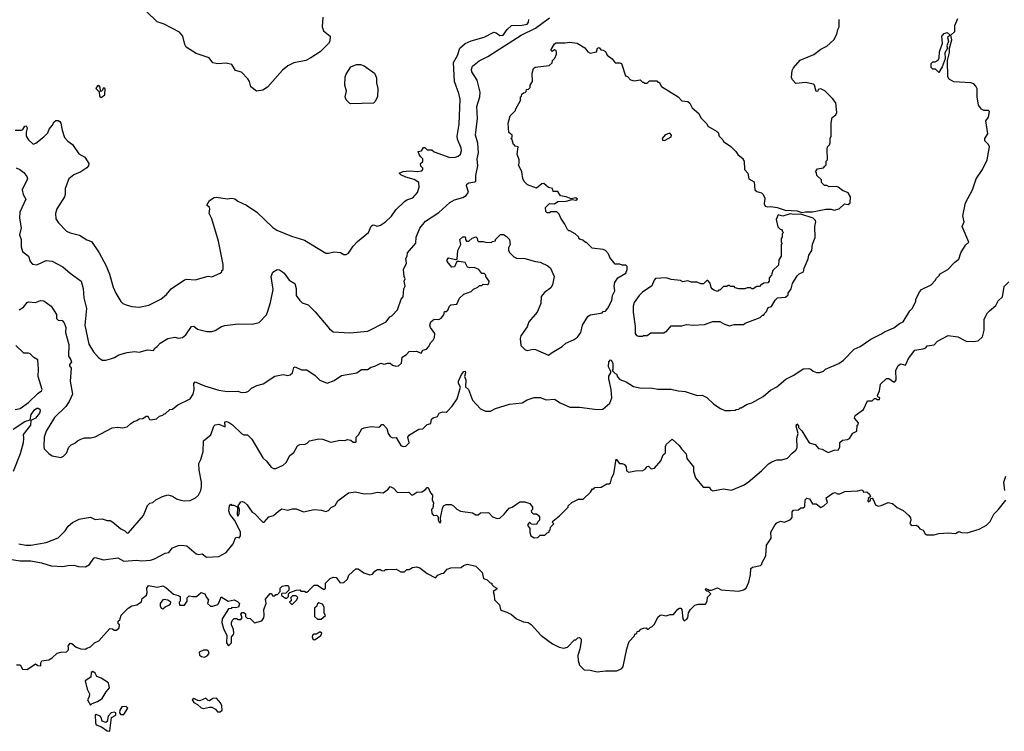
# Model space of a CAD drawing. Extents: x 2210602 to 2357277, y 510288 to 673808.
# Tile 47 of 256: x 2251221 to 2259496, y 556830 to 562815. Entities that reach past the tile are written whole.
import ezdxf

# ---------------------------------------------------------------- set-up
doc = ezdxf.new("R2010")
doc.units = 0

msp = doc.modelspace()

# ---------------------------------------------------------------- linework, layer by layer
at = {"layer": '0CON05XD'}
for points in [[(2253767.5, 562835), (2253762.5, 562755), (2253775, 562720), (2253830, 562675), (2253827, 562633), (2253816.4, 562613.6), (2253747.5, 562545), (2253667.5, 562495), (2253625, 562472.5), (2253525, 562452.5), (2253475, 562427.5), (2253430.7, 562389.3), (2253305, 562247.5), (2253265, 562222.5), (2253210, 562215), (2253165, 562250), (2253153.3, 562295), (2253138, 562318), (2253085, 562373.3), (2253035, 562387.5), (2253005, 562436.7), (2252955, 562450), (2252885, 562444), (2252845, 562453.3), (2252812.5, 562495), (2252705, 562530), (2252620, 562585), (2252608.8, 562605), (2252591.2, 562675), (2252565, 562710), (2252435, 562776), (2252377.7, 562797.7), (2252286.7, 562885)], [(2251184.3, 561884.3), (2251235, 561886), (2251247.7, 561892.3), (2251265, 561920), (2251275, 561923.3), (2251283.8, 561905), (2251274.2, 561865.8), (2251276, 561835), (2251295, 561803.3), (2251335, 561768.8), (2251356.7, 561775), (2251425, 561830.8), (2251456.4, 561863.6), (2251470, 561895), (2251495.4, 561924.6), (2251511.1, 561955), (2251523.9, 561966.1), (2251545, 561967.8), (2251558.9, 561958.9), (2251568.1, 561945), (2251576.9, 561885), (2251597.5, 561825), (2251625, 561792.9), (2251663.8, 561765), (2251717.9, 561687.9), (2251768, 561658), (2251801.2, 561605), (2251798.8, 561585), (2251785, 561568.8), (2251735, 561534.2), (2251675, 561511.2), (2251633.3, 561475), (2251603.3, 561395), (2251603.3, 561345), (2251596.7, 561325), (2251532.5, 561225), (2251523.3, 561185), (2251525, 561140), (2251547.5, 561105), (2251615, 561037.5), (2251645, 561023.3), (2251725, 561003.3), (2251784.1, 560964.1), (2251825, 560950), (2251888.8, 560855), (2251946.7, 560745), (2251976.2, 560675), (2252006.7, 560565), (2252030, 560515), (2252072.5, 560445), (2252089.3, 560429.3), (2252116.7, 560416.7), (2252165, 560402.5), (2252225, 560396.7), (2252306.4, 560413.6), (2252406.1, 560463.9), (2252455, 560502.5), (2252495, 560552.5), (2252605, 560626.7), (2252625, 560632.5), (2252695, 560626.7), (2252805, 560657.5), (2252835, 560652.5), (2252907, 560683), (2252920, 560695), (2252920, 560705), (2252930, 560715), (2252932.5, 560755), (2252893, 560953), (2252835, 561140), (2252813.6, 561183.6), (2252820, 561225), (2252815.9, 561235.9), (2252793.8, 561255), (2252817.5, 561295), (2252855, 561320), (2252875, 561323.3), (2252965, 561307.5), (2253005, 561313.3), (2253028.3, 561308.3), (2253055, 561287.5), (2253126.1, 561256.1), (2253215, 561196.7), (2253348.3, 561068.3), (2253382.5, 561045), (2253505, 560993.8), (2253615, 560960), (2253795, 560852.5), (2253815, 560850), (2253865, 560862.5), (2253917, 560857), (2253945, 560840), (2253965, 560840), (2253985, 560850), (2254025, 560910), (2254060.7, 560949.3), (2254152.5, 561025), (2254175, 561077.5), (2254185, 561087.5), (2254195, 561090), (2254225, 561077.5), (2254253.6, 561086.4), (2254296.1, 561113.9), (2254345, 561163.3), (2254383.3, 561215), (2254455, 561286.7), (2254475, 561300), (2254525, 561316.7), (2254565, 561361.2), (2254579.2, 561405), (2254576.6, 561446.6), (2254535, 561471.4), (2254465, 561489.2), (2254425, 561510), (2254410, 561525), (2254445, 561538.8), (2254495, 561542.5), (2254565, 561536.7), (2254600, 561545), (2254610, 561555), (2254610, 561565), (2254593, 561583), (2254590, 561605), (2254608.3, 561621.7), (2254610, 561645), (2254591.7, 561661.7), (2254580, 561675), (2254570, 561705), (2254598.3, 561711.7), (2254615, 561740), (2254625, 561740), (2254645, 561720), (2254685, 561720), (2254703, 561703), (2254835, 561656.7), (2254885, 561660), (2254905, 561666.7), (2254925.8, 561684.2), (2254933.8, 561715), (2254930.8, 561735), (2254900.7, 561810.7), (2254896.9, 561835), (2254914.3, 561935), (2254922.9, 562145), (2254912.5, 562195), (2254874.3, 562295), (2254866, 562455), (2254899.2, 562515), (2254920, 562575), (2254965, 562614), (2255014.2, 562635.8), (2255125, 562666.7), (2255205, 562708.8), (2255225, 562703.8), (2255255, 562681.2), (2255285, 562684), (2255318.3, 562731.7), (2255353, 562767), (2255445, 562767.5), (2255485, 562777.5), (2255497.5, 562795), (2255500, 562815)], [(2251765, 558623.3), (2251815, 558630), (2251855, 558612.5), (2251915, 558617.5), (2251955, 558602.5), (2251981.7, 558601.7), (2252005, 558590), (2252071.7, 558531.7), (2252105.8, 558515.8), (2252125, 558497.5), (2252135, 558500), (2252262.5, 558645), (2252295, 558730), (2252315, 558750), (2252340, 558755), (2252365, 558777.5), (2252420, 558805), (2252465, 558817.5), (2252505, 558806.7), (2252540, 558785), (2252575, 558773.3), (2252605, 558767.5), (2252655, 558770), (2252700, 558795), (2252723, 558817), (2252742.5, 558855), (2252748.8, 558885), (2252748.8, 558925), (2252728.8, 559025), (2252726.4, 559083.6), (2252743.9, 559116.1), (2252763, 559183), (2252767, 559273), (2252827.3, 559322.7), (2252853.3, 559395), (2252865, 559407.5), (2252895, 559413.3), (2252948.3, 559391.7), (2252945, 559432.5), (2252955, 559435.6), (2252975, 559428.8), (2253008.3, 559408.3), (2253085, 559333.3), (2253103.9, 559323.9), (2253135, 559323.3), (2253172.5, 559287.5), (2253265, 559130), (2253295, 559103.3), (2253335, 559052.5), (2253355, 559040), (2253375, 559040), (2253435, 559067.5), (2253459.3, 559090.7), (2253490.7, 559149.3), (2253526.4, 559173.6), (2253555, 559230), (2253575, 559242.5), (2253620, 559245), (2253637.3, 559252.7), (2253656.1, 559273.9), (2253735, 559290), (2253765, 559287.5), (2253835, 559262.5), (2253915, 559278.8), (2253953, 559277), (2253975, 559283.3), (2254005, 559277.5), (2254025, 559262.5), (2254045, 559262.5), (2254050, 559265), (2254047.5, 559305), (2254067.3, 559322.7), (2254097.5, 559375), (2254115, 559383.3), (2254175, 559393.3), (2254235, 559387.5), (2254248.3, 559391.7), (2254265, 559410), (2254275, 559410), (2254306.1, 559376.1), (2254316.7, 559335), (2254335, 559310), (2254355, 559297.5), (2254385, 559300), (2254424.3, 559234.3), (2254445, 559226), (2254465, 559229.2), (2254493.3, 559255), (2254483.3, 559305), (2254497, 559323), (2254575, 559372.5), (2254610, 559375), (2254645, 559410), (2254675, 559420), (2254683.3, 559455), (2254695, 559466.2), (2254732.3, 559477.7), (2254746.7, 559505), (2254773.9, 559516.1), (2254805, 559513.3), (2254815, 559520), (2254855.8, 559565), (2254898.1, 559625), (2254926.7, 559725), (2254910, 559755), (2254910, 559775), (2254935, 559830), (2254955, 559856.7), (2254965, 559860), (2254968.8, 559845), (2254960, 559815), (2254970, 559785), (2254967.5, 559727.5), (2254992.5, 559705), (2255026.7, 559615), (2255095, 559542.5), (2255135, 559522.5), (2255177, 559523), (2255220, 559545), (2255338.3, 559581.7), (2255445, 559592.5), (2255485, 559617.5), (2255545, 559637.5), (2255595, 559637.5), (2255645, 559617.5), (2255715, 559622.5), (2255763.3, 559593.3), (2255845, 559557.5), (2255925, 559556.7), (2256075, 559537.5), (2256121.7, 559538.3), (2256179.3, 559590.7), (2256196.7, 559633.3), (2256192.5, 559705), (2256171.4, 559795), (2256173, 559817), (2256190, 559845), (2256190, 559855), (2256169.4, 559895), (2256172.5, 559937.5), (2256185, 559953.8), (2256191.7, 559951.7), (2256207.1, 559925), (2256206.7, 559873.3), (2256200, 559865), (2256225, 559840), (2256236.4, 559836.4), (2256245, 559810), (2256265, 559790), (2256318.3, 559768.3), (2256380.5, 559730.5), (2256445, 559716.7), (2256525, 559720), (2256585, 559706.7), (2256695, 559707.5), (2256755, 559693.3), (2256815, 559687.5), (2256915, 559653.3), (2256956.4, 559656.4), (2256996.1, 559636.1), (2257055, 559582.5), (2257110, 559545), (2257148.3, 559528.3), (2257195, 559527.5), (2257235, 559530), (2257243, 559537), (2257265, 559540), (2257275, 559550), (2257285, 559550), (2257335, 559580), (2257375, 559592.5), (2257470, 559645), (2257530.7, 559699.3), (2257585, 559727.5), (2257659.3, 559790.7), (2257726.1, 559823.9), (2257805, 559877.5), (2257851.7, 559881.7), (2257870, 559875), (2257888.3, 559858.3), (2257918.3, 559848.3), (2257941.7, 559848.3), (2257975, 559860), (2257993, 559877), (2258105, 559922.5), (2258145, 559952.5), (2258235, 560042.5), (2258285, 560067.5), (2258375, 560127.5), (2258465, 560172.5), (2258489.3, 560190.7), (2258566.1, 560223.9), (2258615, 560260), (2258646, 560274), (2258702.5, 560365), (2258722.5, 560385), (2258752.5, 560445), (2258752.5, 560465), (2258785, 560530), (2258800, 560545), (2258880, 560585), (2258915, 560620), (2258925, 560640), (2258950, 560665), (2258950, 560675), (2259020, 560715), (2259080, 560775), (2259115, 560800), (2259130, 560855), (2259170.7, 560919.3), (2259197.5, 560945), (2259142.5, 561075), (2259157.5, 561115), (2259147.5, 561165), (2259170, 561275), (2259227.5, 561385), (2259260, 561475), (2259313.3, 561555), (2259353, 561637), (2259370, 561745), (2259362.5, 561765), (2259333.3, 561795), (2259333.3, 561815), (2259357.5, 561855), (2259340, 561965), (2259363.3, 561995), (2259371.7, 562041.7), (2259361.7, 562051.7), (2259325, 562050), (2259303.3, 562063.3), (2259280, 562095), (2259267, 562167), (2259267, 562233), (2259257, 562257), (2259240, 562275), (2259215, 562282.5), (2259073, 562293), (2259033.6, 562313.6), (2259020, 562335), (2259018.3, 562471.7), (2259035, 562540), (2259036, 562575), (2259055.8, 562645), (2259046.7, 562685), (2259078.8, 562715), (2259080.8, 562765), (2259104.4, 562825.6)], [(2255065.7, 562035), (2255062.9, 562085), (2255089.2, 562165), (2255092, 562205), (2255065.9, 562305.9), (2255021.2, 562375), (2255018.8, 562395), (2255026.7, 562425), (2255081.2, 562468.8), (2255155, 562503.8), (2255434.2, 562685), (2255557.3, 562742.7), (2255675, 562830)], [(2256853, 562113), (2256873.9, 562073.9), (2256927.5, 562025), (2256945, 561990), (2256995, 561940), (2257005, 561920), (2257078.3, 561878.3), (2257090, 561865), (2257100, 561835), (2257130, 561805), (2257135, 561790), (2257198.3, 561748.3), (2257240, 561705), (2257255, 561680), (2257300, 561645), (2257300, 561635), (2257310, 561625), (2257312.5, 561555), (2257340, 561525), (2257350, 561475), (2257395, 561450), (2257400, 561385), (2257415, 561370), (2257455, 561357.5), (2257470, 561345), (2257482.5, 561315), (2257477.5, 561265), (2257487, 561247), (2257505, 561240), (2257535, 561243.3), (2257586.4, 561236.4), (2257655, 561212.5), (2257755.9, 561205.9), (2257795, 561192.5), (2257825, 561200), (2257885, 561200), (2257995, 561222.5), (2258041.7, 561221.7), (2258066.4, 561213.6), (2258107, 561223), (2258153, 561267), (2258185, 561260), (2258200, 561275), (2258202.5, 561325), (2258185, 561357.5), (2258135, 561377.5), (2258100, 561405), (2258081.7, 561411.7), (2258025, 561410), (2258005, 561420), (2257985, 561420), (2257960, 561445), (2257958.3, 561468.3), (2257920, 561505), (2257917, 561527), (2257910, 561535), (2257925, 561560), (2257975, 561570), (2257988.3, 561581.7), (2258000, 561595), (2258000, 561625), (2258010, 561635), (2258007.5, 561725), (2258010, 561745), (2258027, 561763), (2258031.7, 561778.3), (2258032.5, 561815), (2258040, 561835), (2258040, 561945), (2258048.3, 561991.7), (2258080, 562015), (2258087.5, 562035), (2258080, 562115), (2258053.3, 562153.3), (2257986.4, 562216.4), (2257955, 562232.5), (2257931.7, 562228.3), (2257930, 562215), (2257915, 562210), (2257900, 562265), (2257891.7, 562271.7), (2257825, 562287.5), (2257745, 562277.5), (2257715, 562310), (2257708.3, 562328.3), (2257713, 562387), (2257725, 562410), (2257780, 562475), (2257895, 562522.5), (2257955, 562566.7), (2258005, 562592.5), (2258063.3, 562645), (2258087.6, 562692.4), (2258096.8, 562733.2), (2258108.6, 562755), (2258107.5, 562815)], [(2258945, 562370), (2258918.3, 562398.3), (2258895, 562400), (2258881.7, 562411.7), (2258880, 562445), (2258895, 562460), (2258915, 562460), (2258940, 562475), (2258947.5, 562495), (2258950, 562545), (2258977, 562617), (2258970, 562675), (2258991.7, 562698.3), (2259015, 562706.2), (2259040, 562685), (2259017.5, 562665), (2259026.2, 562635), (2259013.3, 562595), (2259017.5, 562575), (2258996.7, 562535), (2259000, 562485), (2258975, 562417.5), (2258945, 562370)], [(2251217.5, 560375), (2251253, 560397), (2251285, 560437.5), (2251295, 560442.5), (2251355, 560437.5), (2251395, 560453.3), (2251425, 560450), (2251486.7, 560405), (2251530, 560335), (2251530.7, 560300.7), (2251545, 560286.7), (2251577.5, 560285), (2251593.8, 560265), (2251608.6, 560225), (2251607.5, 560185), (2251634.1, 560084.1), (2251631.2, 559985), (2251651.2, 559955), (2251656.2, 559935), (2251640, 559915), (2251640, 559905), (2251653.3, 559885), (2251646.2, 559775), (2251663.9, 559666.1), (2251635.9, 559604.1), (2251608.3, 559561.7), (2251515, 559470), (2251443.8, 559355), (2251426.4, 559303.6), (2251423.3, 559225), (2251427.5, 559205), (2251465, 559167.5), (2251495, 559147.5), (2251567, 559133), (2251590, 559145), (2251615, 559170), (2251635, 559220), (2251655, 559240), (2251685, 559252.5), (2251707, 559273), (2251735, 559287.5), (2251765, 559297.5), (2251815, 559297.5), (2251855, 559307.5), (2251998.3, 559381.7), (2252045, 559387.5), (2252085, 559382.5), (2252125, 559390), (2252155, 559420), (2252180, 559435), (2252207, 559443), (2252225, 559457.5), (2252255, 559460), (2252285, 559480), (2252295, 559480), (2252305, 559470), (2252311.7, 559451.7), (2252325, 559450), (2252371.7, 559458.3), (2252395, 559480), (2252425, 559490), (2252435, 559500), (2252445, 559500), (2252483, 559537), (2252505, 559540), (2252550, 559575), (2252653, 559627), (2252680, 559665), (2252688, 559705), (2252684.1, 559755.9), (2252695, 559768.8), (2252775, 559736.7), (2252895, 559700), (2252965, 559686.7), (2253055, 559690), (2253085, 559680), (2253125, 559682.5), (2253145, 559690), (2253170, 559715), (2253215, 559737.5), (2253267, 559753), (2253365, 559817.5), (2253435, 559830), (2253475, 559823.3), (2253495, 559826.7), (2253513.8, 559845), (2253525, 559890), (2253535, 559896.7), (2253590.7, 559870.7), (2253635, 559870), (2253705, 559823.3), (2253743.9, 559783.9), (2253805, 559756.7), (2253865, 559780), (2253925, 559821.2), (2254055, 559844), (2254095, 559872), (2254145, 559874.2), (2254175, 559892), (2254205, 559900), (2254255, 559926.7), (2254285, 559916.7), (2254315, 559927.5), (2254335, 559927.5), (2254355, 559910), (2254381.7, 559901.7), (2254405, 559903.3), (2254430, 559925), (2254435, 559976.2), (2254471.7, 559998.3), (2254495, 560023.3), (2254555, 560027.5), (2254595, 560010), (2254610, 560035), (2254640, 560045), (2254660, 560065), (2254673, 560097), (2254695, 560120), (2254707, 560143), (2254710, 560175), (2254672.5, 560225), (2254666.7, 560245), (2254676.7, 560275), (2254705, 560296.7), (2254745, 560294), (2254762.5, 560305), (2254787, 560333), (2254790, 560360), (2254805, 560360), (2254819.3, 560370.7), (2254833.6, 560406.4), (2254845, 560417.5), (2254895, 560423.3), (2254917.7, 560472.3), (2254955, 560507.5), (2255015, 560527.5), (2255035, 560547.5), (2255070, 560565), (2255085, 560580), (2255105, 560580), (2255115, 560590), (2255151.7, 560588.3), (2255163, 560597), (2255167.5, 560615), (2255140, 560655), (2255140, 560665), (2255125, 560680), (2255105, 560680), (2255080, 560715), (2255041.7, 560731.7), (2255005, 560727.5), (2254985, 560732.5), (2254965, 560772.5), (2254915, 560782.5), (2254895, 560780), (2254875, 560737.5), (2254853, 560733), (2254812.5, 560782.5), (2254812.5, 560795), (2254825, 560812.5), (2254885, 560797.5), (2254898.3, 560801.7), (2254903.3, 560875), (2254927.5, 560925), (2254920, 560965), (2254945, 560987.5), (2254965, 560990), (2254968.3, 560978.3), (2254967.5, 560965), (2254975, 560952.5), (2254997, 560953), (2255025, 560977.5), (2255055, 560987.5), (2255067, 560977), (2255068.3, 560958.3), (2255078.3, 560948.3), (2255115, 560950), (2255135, 560942.5), (2255185, 560940), (2255195, 560950), (2255220, 560955), (2255220, 560965), (2255263, 561007), (2255287, 561007), (2255310, 560995), (2255337.5, 560965), (2255342.5, 560925), (2255330, 560895), (2255330, 560875), (2255340, 560855), (2255375, 560820), (2255395, 560810), (2255465, 560806.7), (2255555, 560780), (2255595, 560776.7), (2255660, 560745), (2255682.5, 560725), (2255712.5, 560655), (2255697.5, 560585), (2255685, 560560), (2255630.7, 560519.3), (2255603, 560487), (2255601.7, 560428.3), (2255570, 560355), (2255500, 560275), (2255487, 560233), (2255432.5, 560155), (2255427.5, 560135), (2255432.5, 560075), (2255465, 560040), (2255485, 560032.5), (2255535, 560042.5), (2255555, 560040), (2255665, 559992.5), (2255695, 560016.7), (2255780, 560065), (2255810, 560095), (2255876.7, 560123.3), (2255910, 560145), (2255937.5, 560185), (2255950, 560245), (2255995, 560320), (2256015, 560332.5), (2256071.7, 560341.7), (2256115, 560350), (2256125, 560360), (2256145, 560363.3), (2256165, 560387.5), (2256197.4, 560452.6), (2256204, 560495), (2256223.3, 560535), (2256216.7, 560575), (2256223.3, 560605), (2256247, 560643), (2256315, 560682.5), (2256326.4, 560713.6), (2256325, 560740), (2256315, 560750), (2256285, 560750), (2256265, 560760), (2256225, 560760), (2256180, 560815), (2256170, 560845), (2256143, 560873), (2256125, 560882.5), (2256033, 560893), (2255985, 560940), (2255975, 560940), (2255955, 560960), (2255930, 560965), (2255920, 560975), (2255920, 560985), (2255890, 561015), (2255845, 561040), (2255835, 561040), (2255825, 561050), (2255802.5, 561095), (2255767.5, 561145), (2255755, 561180), (2255735, 561200), (2255685, 561200), (2255675, 561190), (2255655, 561190), (2255641.7, 561201.7), (2255640, 561235), (2255675, 561270), (2255715, 561267.5), (2255745, 561286.7), (2255815, 561289.2), (2255865, 561302.5), (2255895, 561297.5), (2255910, 561305), (2255895, 561317.5), (2255855, 561307.5), (2255815, 561323.8), (2255765, 561333.3), (2255745, 561370), (2255705, 561370), (2255700, 561395), (2255663.9, 561403.9), (2255627, 561437), (2255610, 561435), (2255565, 561397.5), (2255490, 561425), (2255460, 561455), (2255448.3, 561478.3), (2255440, 561535), (2255413, 561593), (2255420, 561605), (2255420, 561635), (2255402.5, 561685), (2255410, 561745), (2255385, 561750), (2255378.3, 561758.3), (2255370, 561765), (2255360, 561805), (2255350, 561815), (2255360, 561825), (2255360, 561845), (2255332.5, 561865), (2255327.5, 561945), (2255342.5, 562005), (2255388.3, 562051.7), (2255390, 562065), (2255430, 562135), (2255430, 562165), (2255438.3, 562171.7), (2255441.7, 562188.3), (2255455, 562200), (2255468.3, 562201.7), (2255478.3, 562211.7), (2255481.7, 562228.3), (2255498.3, 562231.7), (2255510, 562245), (2255510, 562265), (2255530, 562295), (2255527.5, 562365), (2255540, 562405), (2255553.6, 562416.4), (2255671.7, 562428.3), (2255697, 562453), (2255698.3, 562471.7), (2255718.3, 562491.7), (2255732.5, 562525), (2255733, 562543), (2255730, 562555), (2255715, 562562.5), (2255695, 562546.7), (2255686.7, 562555), (2255686.7, 562565), (2255717, 562613), (2255730.7, 562619.3), (2255805, 562620), (2255845, 562626.7), (2255907, 562617), (2255969.3, 562579.3), (2255995, 562543.3), (2256015, 562534), (2256070, 562545), (2256077.5, 562575), (2256091.7, 562581.7), (2256105, 562560), (2256125, 562558), (2256145, 562546), (2256156.9, 562516.9), (2256200, 562485), (2256225, 562452.5), (2256263, 562453), (2256277.5, 562445), (2256311.7, 562341.7), (2256328.3, 562338.3), (2256355, 562310), (2256385, 562300), (2256435, 562310), (2256455, 562290), (2256465, 562290), (2256475, 562280), (2256495, 562280), (2256515, 562300), (2256575, 562300), (2256585, 562290), (2256595, 562290), (2256613.6, 562253.6), (2256755, 562166.7), (2256785, 562132.5), (2256835, 562127.5), (2256853, 562113)], [(2254005, 562107.5), (2253995, 562110), (2253965, 562140), (2253957.5, 562165), (2253967.5, 562215), (2253953.3, 562265), (2253956.7, 562335), (2253963.9, 562356.1), (2254005, 562417.5), (2254050.7, 562439.3), (2254085, 562436.7), (2254116.1, 562426.1), (2254202.5, 562365), (2254220, 562325), (2254220, 562285), (2254230, 562235), (2254227.5, 562165), (2254207, 562123), (2254195, 562112.5), (2254005, 562107.5)], [(2251905, 562160), (2251937, 562183), (2251940, 562235), (2251935, 562240), (2251921.7, 562238.3), (2251918.3, 562221.7), (2251905, 562210), (2251900, 562215), (2251898.3, 562248.3), (2251885, 562260), (2251875, 562257.5), (2251860, 562235), (2251888.3, 562208.3), (2251893, 562173), (2251905, 562160)], [(2251191.7, 561568.3), (2251222.5, 561555), (2251255, 561530), (2251282.5, 561495), (2251286.7, 561475), (2251242.5, 561385), (2251250, 561345), (2251273.3, 561305), (2251221.2, 561195), (2251220, 561145), (2251234.2, 561065), (2251220, 561005), (2251233.3, 560965), (2251234.1, 560904.1), (2251243.8, 560865), (2251295, 560826.7), (2251310.5, 560780.5), (2251328.3, 560758.3), (2251365, 560753.3), (2251445, 560788.8), (2251495, 560783.3), (2251585, 560737.5), (2251644.2, 560684.2), (2251736.7, 560615), (2251756, 560555), (2251760.8, 560475), (2251782, 560385), (2251768.8, 560245), (2251802.5, 560085), (2251840.5, 560020.5), (2251883.6, 559973.6), (2251915, 559952.5), (2251945, 559952.5), (2251985, 559962.5), (2252016.7, 559973.3), (2252055, 559997.5), (2252123.6, 560016.4), (2252185, 560023.3), (2252225, 560017.5), (2252295, 560037.5), (2252345, 560033.3), (2252357, 560053), (2252377.5, 560065), (2252402.5, 560095), (2252467.5, 560135), (2252525, 560146), (2252555, 560136.7), (2252588.3, 560141.7), (2252616.7, 560165), (2252665, 560234), (2252685, 560236.2), (2252715, 560212.5), (2252737, 560207), (2252795, 560192.5), (2252835, 560192.5), (2252865, 560200), (2252916.4, 560233.6), (2252945, 560243.3), (2253056.4, 560256.4), (2253175, 560253.3), (2253235, 560267.5), (2253295, 560332.5), (2253306.4, 560363.6), (2253330, 560435), (2253350, 560545), (2253333.6, 560656.4), (2253348.3, 560691.7), (2253385, 560713.3), (2253405, 560711.2), (2253430, 560695), (2253445, 560682.5), (2253485, 560623.3), (2253533.3, 560595), (2253545.8, 560555), (2253544, 560495), (2253575, 560453.3), (2253595, 560432.5), (2253645, 560417.5), (2253705, 560357.5), (2253824.1, 560214.1), (2253855, 560190), (2253995, 560180), (2254146.1, 560193.9), (2254300, 560275), (2254332.5, 560315), (2254350, 560325), (2254397.5, 560375), (2254427.5, 560465), (2254442.5, 560485), (2254448.3, 560551.7), (2254460, 560575), (2254452.5, 560615), (2254460, 560635), (2254452.5, 560655), (2254447, 560713), (2254473, 560767), (2254467.5, 560805), (2254476.7, 560825), (2254480, 560855), (2254551.2, 560935), (2254554.3, 560985.7), (2254585, 561062.5), (2254630.6, 561119.4), (2254745, 561193.3), (2254835, 561276.7), (2254875, 561298.8), (2254945, 561318.8), (2254972.5, 561335), (2254992.5, 561365), (2254977, 561417), (2254979.3, 561430.7), (2254995, 561442), (2255045, 561450.6), (2255055, 561457.5), (2255054, 561505), (2255071.9, 561585), (2255065.6, 561645.6), (2255076.4, 561695), (2255070, 561775), (2255050.4, 561845), (2255068.1, 561985), (2255065.7, 562035)], [(2256625, 561800), (2256645, 561802.5), (2256695, 561830), (2256700, 561845), (2256685, 561860), (2256645, 561847.5), (2256620, 561815), (2256625, 561800)], [(2256455, 560152.5), (2256465, 560160), (2256495, 560160), (2256525, 560180), (2256635, 560180), (2256645, 560190), (2256658.3, 560191.7), (2256695, 560240), (2256785, 560240), (2256825, 560252.5), (2256885, 560246.7), (2256975, 560252.5), (2257045, 560277.5), (2257106.4, 560276.4), (2257143, 560253), (2257185, 560240), (2257225, 560250), (2257305, 560250), (2257318.3, 560261.7), (2257445, 560310), (2257465, 560330), (2257475, 560330), (2257480, 560345), (2257498.3, 560361.7), (2257510, 560395), (2257538.3, 560401.7), (2257570, 560455), (2257590, 560475), (2257658.3, 560481.7), (2257678.3, 560501.7), (2257680, 560515), (2257705, 560550), (2257716.7, 560595), (2257755, 560660), (2257773, 560677), (2257807.5, 560695), (2257812.5, 560725), (2257847, 560803), (2257852.5, 560835), (2257877.5, 560875), (2257883.6, 560926.4), (2257907, 560983), (2257902.5, 561075), (2257912.5, 561115), (2257910, 561125), (2257890, 561145), (2257785, 561180), (2257725, 561177.5), (2257695, 561182.5), (2257635, 561162.5), (2257595, 561172.5), (2257577.5, 561135), (2257593, 561073), (2257611.7, 561051.7), (2257628.3, 561048.3), (2257630, 561035), (2257640, 561025), (2257630, 561015), (2257630, 560985), (2257620, 560975), (2257620, 560945), (2257630, 560935), (2257620, 560925), (2257620, 560825), (2257600, 560795), (2257598.3, 560751.7), (2257550, 560705), (2257541.7, 560678.3), (2257540, 560665), (2257520, 560645), (2257520, 560615), (2257508.3, 560601.7), (2257475, 560600), (2257465, 560590), (2257451.7, 560588.3), (2257438.3, 560571.7), (2257415, 560570), (2257385, 560550), (2257375, 560550), (2257365, 560560), (2257335, 560560), (2257315, 560550), (2257265, 560552.5), (2257235, 560560), (2257225, 560570), (2257195, 560570), (2257185, 560580), (2257175, 560580), (2257165, 560570), (2257135, 560570), (2257105, 560540), (2257095, 560540), (2257085, 560530), (2257055, 560540), (2257041.7, 560551.7), (2257033, 560563), (2257025, 560600), (2257005, 560620), (2256995, 560620), (2256967, 560593), (2256945, 560592.5), (2256915, 560607.5), (2256868.3, 560608.3), (2256835, 560617.5), (2256795, 560610), (2256775, 560620), (2256695, 560630), (2256655, 560642.5), (2256565, 560637.5), (2256552.5, 560625), (2256533, 560577), (2256455, 560523.3), (2256426.2, 560495), (2256386.2, 560435), (2256376.2, 560405), (2256376.2, 560355), (2256392.5, 560235), (2256392.5, 560175), (2256405, 560160), (2256423, 560153), (2256455, 560152.5)], [(2251855, 558292.5), (2251925, 558271.4), (2252045, 558290), (2252095, 558260), (2252205, 558270), (2252245, 558264.2), (2252320.8, 558270.8), (2252355, 558280.8), (2252445, 558327.5), (2252475, 558332.5), (2252506.4, 558373.6), (2252555, 558392.5), (2252585, 558396.7), (2252625, 558388.8), (2252705, 558323.3), (2252725, 558316.7), (2252755, 558322.5), (2252790, 558295), (2252895, 558300), (2252955.9, 558334.1), (2253015, 558407.5), (2253035, 558457.5), (2253045, 558462.5), (2253065, 558456.7), (2253076.9, 558475), (2253075.6, 558505), (2253050, 558565), (2253026.7, 558606.7), (2252986.7, 558655), (2252980, 558685), (2252983, 558727), (2252995, 558740), (2253002.5, 558732.5), (2253021.7, 558731.7), (2253048.3, 558718.3), (2253052.5, 558705), (2253047.5, 558655), (2253055, 558640), (2253065, 558660), (2253068.8, 558695), (2253056.7, 558725), (2253079.7, 558760.3), (2253095, 558764), (2253107.3, 558757.3), (2253132.5, 558735), (2253148.3, 558708.3), (2253173.6, 558673.6), (2253195, 558662.5), (2253265, 558590), (2253275, 558590), (2253315, 558633.3), (2253355, 558645.8), (2253395, 558682), (2253425, 558700), (2253475, 558690.5), (2253515, 558701.5), (2253545, 558701.9), (2253605, 558674.5), (2253695, 558694.2), (2253755, 558690), (2253795, 558678), (2253815, 558688), (2253837.5, 558712.5), (2253871.7, 558728.3), (2253895, 558767.5), (2253985, 558836.7), (2254043, 558843), (2254115, 558826.7), (2254180.7, 558829.3), (2254225, 558840), (2254275, 558836.7), (2254313.8, 558865), (2254335, 558890), (2254362.5, 558875), (2254395, 558837.5), (2254491.7, 558841.7), (2254515, 558820), (2254525, 558820), (2254558.8, 558841.2), (2254600, 558845), (2254628.3, 558861.7), (2254645, 558880), (2254655, 558880), (2254672.5, 558835), (2254690, 558815), (2254687.5, 558775), (2254700, 558755), (2254692.5, 558707.5), (2254682.5, 558695), (2254683.6, 558663.6), (2254700, 558645), (2254725, 558647.5), (2254737.5, 558635), (2254737.5, 558605), (2254750, 558585), (2254756.1, 558583.9), (2254759.3, 558590.7), (2254757.5, 558625), (2254773.3, 558705), (2254784, 558726), (2254805, 558737.5), (2254847, 558737), (2254866.4, 558726.4), (2254895, 558697.5), (2254925, 558682.5), (2255027, 558667), (2255055, 558650), (2255075, 558650), (2255095, 558667.5), (2255155, 558670), (2255165, 558666.7), (2255195, 558633.8), (2255235, 558618.8), (2255255, 558623.8), (2255293.3, 558655), (2255335, 558707.5), (2255360, 558715), (2255425, 558760), (2255465, 558760), (2255507, 558747), (2255530, 558715), (2255530, 558695), (2255520, 558685), (2255521.7, 558671.7), (2255535, 558660), (2255565, 558660), (2255578.3, 558648.3), (2255590, 558635), (2255590, 558605), (2255571.7, 558588.3), (2255565, 558570), (2255522.5, 558572.5), (2255505, 558590), (2255490, 558565), (2255507, 558537), (2255507, 558503), (2255517.5, 558475), (2255545, 558457.5), (2255575, 558460), (2255595, 558480), (2255635, 558480), (2255655, 558500), (2255670, 558505), (2255670, 558515), (2255680, 558525), (2255681.7, 558548.3), (2255710, 558575), (2255700, 558585), (2255701.7, 558598.3), (2255758.3, 558641.7), (2255830, 558715), (2255830, 558725), (2255860, 558755), (2255918.3, 558781.7), (2255957, 558783), (2256018.3, 558841.7), (2256035, 558870), (2256045, 558870), (2256055, 558880), (2256107, 558883), (2256155, 558910), (2256175, 558910), (2256185, 558920), (2256196.2, 558965), (2256213.8, 558995), (2256235, 559120), (2256263, 559083), (2256285, 559083.3), (2256305, 559073.3), (2256316.7, 559055), (2256321.7, 559021.7), (2256341.7, 559008.3), (2256395, 559020), (2256457, 559023), (2256476.4, 559033.6), (2256493.6, 559056.4), (2256505, 559060), (2256528.3, 559038.3), (2256555, 559042.5), (2256610, 559105), (2256630, 559155), (2256648.3, 559171.7), (2256647.5, 559225), (2256657.5, 559245), (2256705, 559287.5), (2256763.9, 559233.9), (2256782.5, 559205), (2256822.5, 559165), (2256827.5, 559125), (2256882.5, 559055), (2256883.3, 559015), (2256901.7, 558961.7), (2256965, 558883.3), (2257015, 558882.5), (2257030.5, 558860.5), (2257046.4, 558853.6), (2257135, 558868.8), (2257203, 558857), (2257305, 558900), (2257343.6, 558926.4), (2257455, 559020), (2257515, 559080), (2257542.3, 559097.7), (2257585, 559114), (2257625.8, 559114.2), (2257675, 559126.2), (2257711.7, 559168.3), (2257745, 559193.3), (2257756, 559215), (2257752.5, 559295), (2257762.5, 559335), (2257747.5, 559395), (2257753, 559417), (2257765, 559400), (2257766.4, 559386.4), (2257795, 559356.7), (2257855, 559256.7), (2257905, 559241.2), (2257935, 559207.5), (2257965, 559203.3), (2258015, 559176.2), (2258065, 559193.8), (2258103.6, 559196.4), (2258113, 559223), (2258115, 559260), (2258135, 559277.5), (2258177, 559283), (2258195, 559292.5), (2258223.6, 559336.4), (2258257.5, 559355), (2258260, 559405), (2258268.3, 559411.7), (2258270, 559425), (2258237.5, 559465), (2258243.3, 559485), (2258313, 559537), (2258345, 559610), (2258385, 559610), (2258405, 559630), (2258415, 559630), (2258425, 559620), (2258448.3, 559621.7), (2258450, 559635), (2258431.7, 559641.7), (2258430, 559655), (2258446.4, 559693.6), (2258455, 559750), (2258505, 559797.5), (2258525, 559797.5), (2258565, 559770), (2258575, 559770), (2258586.7, 559785), (2258583.9, 559863.9), (2258604.2, 559905.8), (2258625, 559921.2), (2258665, 559910), (2258691.2, 559965), (2258742.5, 560035), (2258815, 560046.2), (2258836.1, 560053.9), (2258848.3, 560071.7), (2258905, 560080), (2258935, 560110), (2259025, 560157.5), (2259105, 560147.5), (2259175, 560112.5), (2259235, 560107.5), (2259277, 560113), (2259311.7, 560148.3), (2259327.5, 560205), (2259327.5, 560295), (2259355, 560350), (2259370, 560365), (2259425, 560410), (2259445, 560450), (2259480, 560485), (2259495, 560570), (2259535, 560610)], [(2251184.4, 559535.6), (2251225, 559545.7), (2251295.8, 559595), (2251376.3, 559673.7), (2251405, 559692.9), (2251410.6, 559705), (2251376.2, 559815), (2251378.8, 559875), (2251372.5, 559955), (2251340, 559975), (2251310, 560005), (2251295, 560011.2), (2251255, 560011.2), (2251190, 560075)], [(2251165, 559370), (2251265, 559434.3), (2251309.3, 559450.7), (2251317.8, 559495), (2251345.9, 559534.1), (2251365, 559547.1), (2251377.6, 559547.6), (2251389.2, 559539.2), (2251393.9, 559525), (2251387.8, 559505), (2251355, 559462.3), (2251315.9, 559444.1), (2251311.2, 559405), (2251251.2, 559325), (2251252.9, 559295), (2251250, 559255), (2251225, 559162.5), (2251165.6, 559014.4)], [(2259500, 558855), (2259492.5, 558925), (2259507.5, 558975)], [(2255518.7, 557728.7), (2255602.5, 557635), (2255697.5, 557565), (2255755, 557536.7), (2255795, 557530), (2255823.6, 557536.4), (2255885, 557600), (2255895, 557600), (2255913, 557617), (2255925, 557620), (2255940, 557605), (2255940, 557585), (2255929.3, 557520.7), (2255911.7, 557468.3), (2255913.8, 557425), (2255926.7, 557385), (2255965, 557346.7), (2256015, 557343.3), (2256075, 557330), (2256145, 557340), (2256240.7, 557339.3), (2256280.7, 557359.3), (2256292.5, 557375), (2256323.3, 557525), (2256342.5, 557585), (2256388.3, 557631.7), (2256391.7, 557648.3), (2256408.3, 557651.7), (2256411.7, 557668.3), (2256428.3, 557671.7), (2256441.7, 557688.3), (2256463, 557697), (2256485, 557700), (2256495, 557690), (2256505, 557690), (2256523, 557707), (2256535, 557710), (2256555, 557730), (2256585, 557790), (2256603, 557807), (2256615, 557810), (2256655, 557800), (2256688.3, 557811.7), (2256715, 557812.5), (2256751.7, 557858.3), (2256765, 557866.7), (2256776.1, 557866.1), (2256786.7, 557855), (2256793.3, 557775), (2256805, 557760), (2256825, 557770), (2256837.5, 557785), (2256843, 557827), (2256860, 557855), (2256895, 557890), (2256925, 557900), (2256985, 557900), (2256997.5, 557925), (2257001.7, 557958.3), (2257030, 557985), (2257008.3, 558008.3), (2256995, 558010), (2256985, 558020), (2256988.3, 558031.7), (2257018.3, 558018.3), (2257035, 558017.5), (2257085, 558037.5), (2257115, 558020), (2257265, 558010), (2257305, 558020), (2257325.9, 558034.1), (2257350, 558085), (2257362.5, 558145), (2257365, 558200), (2257378.3, 558211.7), (2257446.2, 558223.8), (2257457.5, 558235), (2257457.5, 558245), (2257492.5, 558305), (2257497.5, 558395), (2257537.5, 558455), (2257532.5, 558505), (2257567.5, 558565), (2257585, 558582.5), (2257615, 558597.5), (2257645, 558590), (2257695, 558610), (2257711.7, 558628.3), (2257712.5, 558675), (2257725, 558690), (2257767, 558693), (2257785, 558710), (2257805, 558710), (2257818.3, 558721.7), (2257823.6, 558776.4), (2257835, 558790), (2257860, 558785), (2257883, 558743), (2257915, 558742.5), (2257955, 558713.3), (2257980, 558725), (2258010, 558755), (2258000, 558795), (2258055, 558833.3), (2258075, 558837.5), (2258095, 558827.5), (2258115, 558827.5), (2258155, 558846.7), (2258265, 558851.2), (2258295, 558860), (2258307.5, 558855), (2258311.7, 558841.7), (2258340, 558845), (2258362.5, 558825), (2258370, 558805), (2258353, 558787), (2258350, 558765), (2258355, 558760), (2258370, 558775), (2258371.7, 558788.3), (2258385, 558790), (2258395, 558780), (2258412, 558735), (2258435, 558724.3), (2258460.9, 558729.1), (2258520, 558755), (2258555, 558745.8), (2258595, 558711.2), (2258646.8, 558686.8), (2258692.5, 558645), (2258707.5, 558625), (2258710, 558605), (2258703, 558577), (2258715, 558560), (2258755, 558562.5), (2258770, 558555), (2258785, 558532.5), (2258815, 558522.5), (2258832, 558492), (2258845, 558483.8), (2258905, 558483.8), (2258945, 558493.8), (2259025, 558500), (2259085, 558492.5), (2259115, 558510), (2259135, 558502.5), (2259185, 558500), (2259285, 558531.2), (2259347.5, 558565), (2259377.5, 558595), (2259407.5, 558655), (2259445, 558692.5), (2259510, 558775)], [(2251215, 558408), (2251273.9, 558396.1), (2251315, 558395.8), (2251445, 558416.7), (2251545, 558457.5), (2251602.5, 558515), (2251627.5, 558555), (2251665, 558587.5), (2251720, 558615), (2251765, 558623.3)], [(2251135, 558276.9), (2251225, 558263.1), (2251315, 558262.5), (2251405, 558248.1), (2251485, 558221.9), (2251584.3, 558215.7), (2251625, 558225.6), (2251675, 558227.5), (2251715, 558216.2), (2251775, 558213.3), (2251807.7, 558232.3), (2251843.9, 558286.1), (2251855, 558292.5)], [(2251195, 557390), (2251225, 557390), (2251245, 557353.3), (2251285, 557351.2), (2251353, 557397), (2251375, 557382.5), (2251398.3, 557381.7), (2251397.5, 557405), (2251407, 557423), (2251465, 557430), (2251493, 557447), (2251535, 557486.7), (2251567, 557497), (2251615, 557497.5), (2251630, 557515), (2251632.5, 557535), (2251627.5, 557545), (2251645, 557570), (2251658.3, 557568.3), (2251695, 557537.5), (2251735, 557522.5), (2251775, 557520), (2251785, 557530), (2251815, 557540), (2251850, 557575), (2251885, 557590), (2251980, 557695), (2252001.7, 557691.7), (2252015, 557680), (2252035, 557680), (2252058.3, 557701.7), (2252060, 557725), (2252050, 557735), (2252050, 557755), (2252061.7, 557768.3), (2252073.9, 557806.1), (2252133.9, 557866.1), (2252164.1, 557885.9), (2252205, 557893.3), (2252245, 557920), (2252251.7, 557948.3), (2252287.5, 557975), (2252292.5, 557995), (2252290, 558035), (2252305, 558057.5), (2252376.4, 558043.6), (2252425, 558052.5), (2252449.3, 558039.3), (2252515, 557982.5), (2252551.7, 557971.7), (2252570, 557965), (2252570, 557925), (2252560, 557915), (2252565, 557890), (2252605, 557890), (2252627.5, 557925), (2252628.3, 557951.7), (2252645, 557970), (2252675, 557962.5), (2252707, 557963), (2252745, 557996.7), (2252777.5, 557985), (2252790, 557955), (2252807, 557937), (2252800, 557905), (2252825, 557882.5), (2252845, 557882.5), (2252885, 557897.5), (2252898.8, 557915), (2252915, 557960), (2252973.6, 557923.6), (2253025, 557936.7), (2253053, 557923), (2253067.5, 557905), (2253060, 557875), (2253035, 557867.5), (2253005, 557870), (2252997, 557863), (2252975, 557860), (2252923.8, 557775), (2252921.2, 557745), (2252933.6, 557693.6), (2252962.5, 557635), (2252960, 557575), (2252975, 557550), (2253000, 557575), (2253000, 557625), (2253017, 557643), (2253020, 557655), (2253017, 557687), (2253000, 557725), (2253000, 557745), (2253010, 557765), (2253025, 557780), (2253045, 557780), (2253055, 557770), (2253078.3, 557771.7), (2253090, 557785), (2253080, 557815), (2253091.7, 557828.3), (2253105, 557830), (2253118.3, 557818.3), (2253120, 557795), (2253131.7, 557781.7), (2253158.3, 557778.3), (2253195, 557742.5), (2253255, 557760), (2253272.5, 557785), (2253276.4, 557803.6), (2253273.3, 557855), (2253292.5, 557905), (2253288.3, 557941.7), (2253325, 557990), (2253338.3, 557988.3), (2253345, 557970), (2253365, 557970), (2253375, 557980), (2253388.3, 557981.7), (2253410, 558005), (2253410, 558035), (2253428.3, 558051.7), (2253455, 558057.5), (2253476.7, 558056.7), (2253482.5, 558045), (2253481.7, 558018.3), (2253458.3, 557991.7), (2253425, 557990), (2253420, 557985), (2253421.7, 557971.7), (2253455, 557950), (2253465, 557950), (2253480, 557965), (2253480, 557985), (2253491.7, 557998.3), (2253545, 558017.5), (2253575, 558020), (2253585, 558010), (2253615, 558010), (2253625, 558000), (2253635, 558000), (2253648.3, 558011.7), (2253695, 558060), (2253725, 558060), (2253777, 558023), (2253790, 558035), (2253790, 558075), (2253830, 558115), (2253855, 558127.5), (2253880, 558125), (2253915, 558080), (2253945, 558082.5), (2253975, 558110), (2253987, 558143), (2254045, 558197.5), (2254065, 558197.5), (2254112.3, 558162.3), (2254165, 558146.7), (2254185, 558152.5), (2254205, 558177.5), (2254228.3, 558191.7), (2254251.7, 558191.7), (2254265, 558182.5), (2254285, 558180), (2254295, 558190), (2254308.3, 558191.7), (2254385, 558192.5), (2254425, 558170), (2254455, 558170), (2254475, 558190), (2254495, 558190), (2254522.3, 558207.7), (2254555, 558214.2), (2254583.3, 558205), (2254646.4, 558156.4), (2254715, 558120), (2254735, 558142.5), (2254765, 558157.5), (2254785, 558160), (2254815, 558192.5), (2254844.1, 558205.9), (2254931.7, 558208.3), (2254950, 558225), (2254985, 558236.7), (2255055, 558220), (2255107, 558167), (2255120, 558115), (2255150, 558105), (2255175, 558080), (2255190, 558075), (2255190, 558065), (2255207, 558047), (2255230, 558035), (2255230, 558025), (2255200, 558005), (2255210, 557975), (2255212.5, 557935), (2255252.5, 557895), (2255262.5, 557855), (2255272.5, 557845), (2255315, 557833.3), (2255355, 557813.3), (2255397.3, 557777.3), (2255455, 557752), (2255495, 557746), (2255518.7, 557728.7)], [(2253515, 557900), (2253550, 557935), (2253560, 557955), (2253545, 557970), (2253515, 557970), (2253500, 557955), (2253501.7, 557928.3), (2253490, 557915), (2253505, 557900), (2253515, 557900)], [(2252425, 557860), (2252443, 557877), (2252475, 557890), (2252488.3, 557901.7), (2252490, 557915), (2252465, 557932.5), (2252435, 557940), (2252423.6, 557936.4), (2252402.5, 557905), (2252402.5, 557885), (2252410, 557865), (2252425, 557860)], [(2253755, 557772.5), (2253790, 557805), (2253780, 557825), (2253780, 557875), (2253765, 557900), (2253735, 557910), (2253721.7, 557898.3), (2253718.3, 557881.7), (2253700, 557865), (2253700, 557795), (2253725, 557772.5), (2253755, 557772.5)], [(2253695, 557600), (2253705, 557601.2), (2253752.5, 557635), (2253760, 557655), (2253750, 557665), (2253740, 557665), (2253715, 557646.7), (2253695, 557646.7), (2253681.7, 557638.3), (2253678.8, 557625), (2253685, 557607.5), (2253695, 557600)], [(2252775, 557452.5), (2252796.4, 557463.6), (2252812.5, 557485), (2252807.5, 557505), (2252795, 557512.5), (2252765, 557512.5), (2252730, 557495), (2252731.7, 557471.7), (2252748.3, 557458.3), (2252775, 557452.5)], [(2251815, 557050), (2251830, 557065), (2251875, 557082), (2251913.9, 557106.1), (2251947, 557163), (2251976.7, 557195), (2251966.4, 557236.4), (2251905, 557276.7), (2251870, 557290), (2251855, 557320), (2251835, 557332.5), (2251822.5, 557325), (2251820, 557285), (2251772.5, 557255), (2251788.8, 557185), (2251808, 557145), (2251805, 557120), (2251790, 557095), (2251815, 557050)], [(2252905, 556993.3), (2252923.3, 557006.7), (2252918.8, 557045), (2252908.8, 557068.8), (2252875, 557110), (2252843, 557107), (2252815, 557087.5), (2252805, 557090), (2252785, 557110), (2252735, 557086.2), (2252718.3, 557088.3), (2252685, 557106.7), (2252670, 557095), (2252685, 557072.5), (2252715, 557056.7), (2252745, 557026.2), (2252765, 557022), (2252815, 557033.8), (2252835, 557032), (2252867.5, 557015), (2252883.8, 556993.8), (2252905, 556993.3)], [(2251975, 556830), (2251980, 556835), (2251992.5, 556945), (2252030, 556965), (2252030, 556985), (2252015, 556990), (2251990, 556985), (2251963.9, 556956.1), (2251956.2, 556913.8), (2251945, 556903.3), (2251914.1, 556914.1), (2251907, 556947), (2251898.3, 556958.3), (2251865, 556972.5), (2251855, 556970), (2251858.3, 556901.7), (2251864.4, 556884.4), (2251907.7, 556867.7), (2251955, 556833.3), (2251975, 556830)], [(2252071.7, 556971.7), (2252095, 556972.5), (2252130, 557025), (2252115, 557040), (2252080, 557035), (2252063, 557007), (2252060, 556985), (2252071.7, 556971.7)]]:
    msp.add_lwpolyline(points, dxfattribs=at)

doc.saveas('drawing.dxf')
